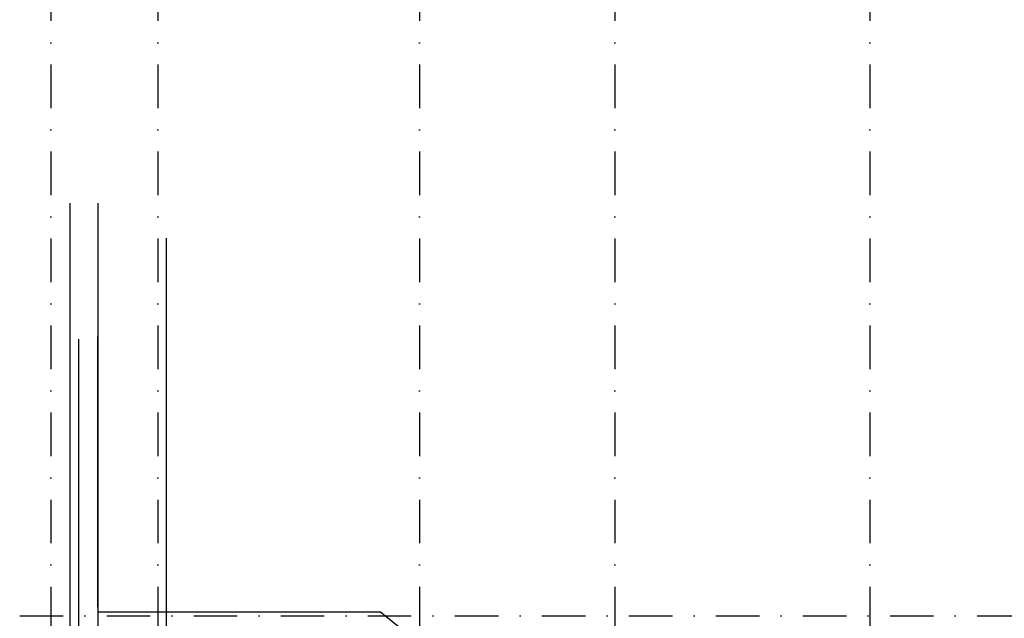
# Model space of a CAD drawing. Extents: x 145187 to 222247, y 87753 to 171871.
# Tile 27 of 36: x 209115 to 214772, y 96631 to 100070. Entities that reach past the tile are written whole.
import ezdxf

# ---------------------------------------------------------------- set-up
doc = ezdxf.new("R2010")
doc.units = 0
doc.header["$LTSCALE"] = 5
doc.header["$MEASUREMENT"] = 0
doc.linetypes.add('DASHDOT', pattern=[1, 0.5, -0.25, 0, -0.25])
doc.linetypes.add('DD1', pattern=[2.66667, 1.66667, -0.5, 0, -0.5])
for name, color, linetype in [('A--01A1_ACEER', 1, 'CONTINUOUS'), ('A--L16D4_FUNDERING_F123-', 4, 'CONTINUOUS'), ('A--L31A1_BUITENKOZIJN', 1, 'CONTINUOUS'), ('STRAMIEN', 8, 'DD1'), ('vluchttrapd', 1, 'CONTINUOUS')]:
    doc.layers.add(name, color=color, linetype=linetype)

msp = doc.modelspace()

# ---------------------------------------------------------------- linework, layer by layer
at = {"layer": 'A--01A1_ACEER', "ltscale": 10}
for p, q in [((209403.9, 92455.9), (209403.9, 99015.9)), ((209565.1, 92420.4), (209565.1, 99015.9))]:
    msp.add_line(p, q, dxfattribs=at)
at = {"layer": 'A--L16D4_FUNDERING_F123-', "color": 1, "ltscale": 10}
msp.add_line((209958.8, 95805.2), (209958.8, 98815.8), dxfattribs=at)
at = {"layer": 'A--L31A1_BUITENKOZIJN'}
for p, q in [((209403.9, 96728), (209403.9, 98271.9)), ((209454.9, 95815.9, 0), (209454.9, 98233.9)), ((209563.9, 96694.4), (209563.9, 98250.9))]:
    msp.add_line(p, q, dxfattribs=at)
at = {"layer": 'STRAMIEN', "linetype": 'DASHDOT', "ltscale": 100}
for p, q in [((209293.4, 110315), (209293.4, 90754.3)), ((209909, 110315), (209909, 90754.3)), ((211411.7, 110315), (211411.7, 90172.2)), ((212534.8, 110315), (212534.8, 90172.2)), ((214000.4, 110315), (214000.4, 90754.3)), ((209114.5, 96645.9, 0), (220165.5, 96645.9, 0))]:
    msp.add_line(p, q, dxfattribs=at)
at = {"layer": 'vluchttrapd', "ltscale": 10}
for p, q in [((211188.4, 96665.9), (209565.1, 96665.9)), ((213028.4, 95177), (211188.4, 96665.9))]:
    msp.add_line(p, q, dxfattribs=at)

doc.saveas('drawing.dxf')
